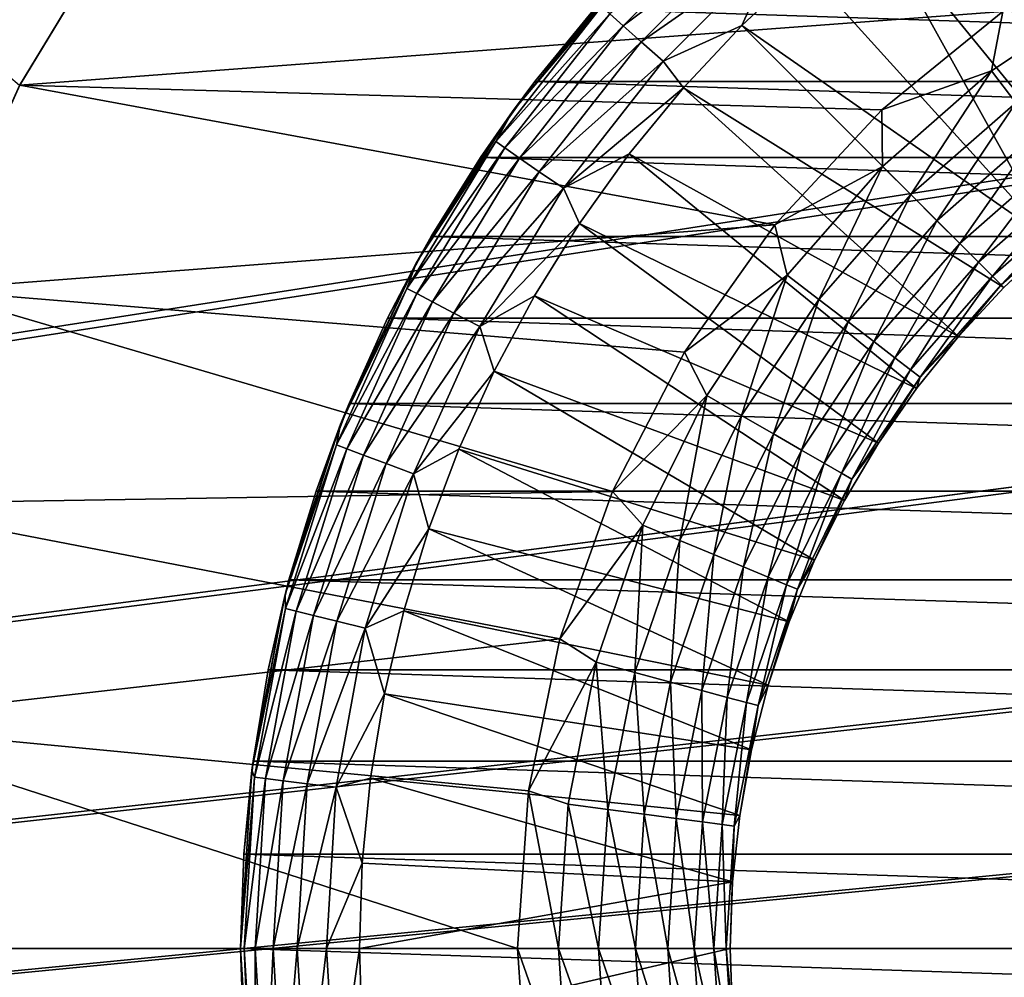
# Model space of a CAD drawing. Header units: metres. Extents: x -125 to 125, y -125 to 125.
# Tile 41 of 71: x -13.28 to -5.33, y -0.23 to 7.5. Entities that reach past the tile are written whole.
import ezdxf

# ---------------------------------------------------------------- set-up
doc = ezdxf.new("R2010")
doc.units = ezdxf.units.M
doc.layers.add('solid_P35300', color=7, linetype='CONTINUOUS')

msp = doc.modelspace()

# ---------------------------------------------------------------- linework, layer by layer
at = {"layer": 'solid_P35300'}
for points in [[(-106, 84), (-12.342908, 8.522517), (-13.282812, 6.968478)], [(-106, 84), (-11.229122, -9.944516), (-9.944516, -11.229122)], [(-106, 84), (-9.944516, -11.229122), (-106, -84)], [(-106, 84), (-12.342908, -8.522517), (-11.229122, -9.944516)], [(-106, 84), (-13.282812, -6.968478), (-12.342908, -8.522517)], [(-5.269665, 9.127328, -28.065758), (-5.855339, 8.763133, -28.065758), (-4.079946, 6.34852, -27)], [(-101.932526, -8.845589, 5.5), (-11.482323, 8.761265, 5.5), (-33.517677, 8.761265, 5.5)], [(-101.932526, -8.845589, 5.5), (-11.017677, 8.761265, 5.5), (-11.482323, 8.761265, 5.5)], [(-101.932526, -8.845589, 5.5), (-101.482323, -8.761265, 5.5), (-11.017677, 8.761265, 5.5)], [(-101.482323, -8.761265, 5.5), (11.017677, 8.761265, 5.5), (-11.017677, 8.761265, 5.5)], [(-101.482323, -8.761265, 5.5), (101.482323, 8.761265, 5.5), (101.017677, 8.761265, 5.5)], [(-101.482323, -8.761265, 5.5), (101.017677, 8.761265, 5.5), (78.982323, 8.761265, 5.5)], [(-101.482323, -8.761265, 5.5), (-101.017677, -8.761265, 5.5), (101.482323, 8.761265, 5.5)], [(-101.482323, -8.761265, 5.5), (78.982323, 8.761265, 5.5), (78.517677, 8.761265, 5.5)], [(-101.482323, -8.761265, 5.5), (78.517677, 8.761265, 5.5), (56.482323, 8.761265, 5.5)], [(-101.482323, -8.761265, 5.5), (56.482323, 8.761265, 5.5), (56.017677, 8.761265, 5.5)], [(-101.482323, -8.761265, 5.5), (56.017677, 8.761265, 5.5), (33.982323, 8.761265, 5.5)], [(-101.482323, -8.761265, 5.5), (33.982323, 8.761265, 5.5), (33.517677, 8.761265, 5.5)], [(-101.482323, -8.761265, 5.5), (33.517677, 8.761265, 5.5), (11.482323, 8.761265, 5.5)], [(-101.482323, -8.761265, 5.5), (11.482323, 8.761265, 5.5), (11.017677, 8.761265, 5.5)], [(-78.982323, -8.761265, 5.5), (101.482323, 8.761265, 5.5), (-101.017677, -8.761265, 5.5)], [(-78.982323, -8.761265, 5.5), (-78.517677, -8.761265, 5.5), (101.482323, 8.761265, 5.5)], [(-56.482323, -8.761265, 5.5), (101.482323, 8.761265, 5.5), (-78.517677, -8.761265, 5.5)], [(-56.482323, -8.761265, 5.5), (-56.017677, -8.761265, 5.5), (101.482323, 8.761265, 5.5)], [(-33.982323, -8.761265, 5.5), (101.482323, 8.761265, 5.5), (-56.017677, -8.761265, 5.5)], [(-33.982323, -8.761265, 5.5), (-33.517677, -8.761265, 5.5), (101.482323, 8.761265, 5.5)], [(-11.482323, -8.761265, 5.5), (101.482323, 8.761265, 5.5), (-33.517677, -8.761265, 5.5)], [(-11.482323, -8.761265, 5.5), (-11.017677, -8.761265, 5.5), (101.482323, 8.761265, 5.5)], [(11.017677, -8.761265, 5.5), (101.482323, 8.761265, 5.5), (-11.017677, -8.761265, 5.5)], [(-5.855339, 8.763133, -28.065758), (-6.415938, 8.361413, -28.065758), (-4.522449, 6.041285, -27)], [(-5.855339, 8.763133, -28.065758), (-4.522449, 6.041285, -27), (-4.079946, 6.34852, -27)], [(-13.28184, 6.970848, -19.5), (-13.282812, 6.968478), (-12.342908, 8.522517)], [(-12.343776, 8.520293, -19.5), (-13.28184, 6.970848, -19.5), (-12.342908, 8.522517)], [(-5.343997, 7.566383, -19.5), (-13.28184, 6.970848, -19.5), (-12.343776, 8.520293, -19.5)], [(-8.518644, 7.546861, -28.852768), (-8.410273, 7.450851, -28.594803), (-7.450851, 8.410273, -28.594803)], [(-7.450851, 8.410273, -28.594803), (-8.410273, 7.450851, -28.594803), (-7.322031, 8.264865, -28.371712)], [(-6.415938, 8.361413, -28.065758), (-6.949064, 7.923889, -28.065758), (-4.941906, 5.703264, -27)], [(-6.415938, 8.361413, -28.065758), (-4.941906, 5.703264, -27), (-4.522449, 6.041285, -27)], [(-8.410273, 7.450851, -28.594803), (-8.264865, 7.322031, -28.371712), (-7.322031, 8.264865, -28.371712)], [(-7.322031, 8.264865, -28.371712), (-8.264865, 7.322031, -28.371712), (-7.165795, 8.088511, -28.192833)], [(-8.264865, 7.322031, -28.371712), (-8.088511, 7.165795, -28.192833), (-7.165795, 8.088511, -28.192833)], [(-7.165795, 8.088511, -28.192833), (-8.088511, 7.165795, -28.192833), (-7.452432, 7.452432, -28.065758)], [(-7.165795, 8.088511, -28.192833), (-7.452432, 7.452432, -28.065758), (-6.949064, 7.923889, -28.065758)], [(-8.38314, 7.872292, -29.427618), (-9.303696, 6.759531, -29.427618), (-8.585443, 7.60604, -29.134802)], [(-9.122564, 6.99999, -38.5), (-9.303696, 6.759531, -29.427618), (-8.38314, 7.872292, -29.427618)], [(-8.643491, 7.584445, -38.5), (-9.122564, 6.99999, -38.5), (-8.38314, 7.872292, -29.427618)], [(-6.949064, 7.923889, -28.065758), (-7.452432, 7.452432, -28.065758), (-4.941906, 5.703264, -27)], [(-4.465647, 7.734727, -19.532616), (-5.437027, 7.085671, -19.532616), (-5.343997, 7.566383, -19.5)], [(-5.240576, 6.829652, -19.630127), (-5.437027, 7.085671, -19.532616), (-4.465647, 7.734727, -19.532616)], [(-5.343997, 7.566383, -19.5), (-6.321083, 6.772651, -19.5), (-13.28184, 6.970848, -19.5)], [(-8.585443, 7.60604, -29.134802), (-9.439653, 6.515722, -29.134802), (-8.518644, 7.546861, -28.852768)], [(-9.303696, 6.759531, -29.427618), (-9.439653, 6.515722, -29.134802), (-8.585443, 7.60604, -29.134802)], [(9.122564, 6.99999, -38.5), (-9.122564, 6.99999, -38.5), (-8.643491, 7.584445, -38.5)], [(9.122564, 6.99999, -38.5), (-8.643491, 7.584445, -38.5), (8.643491, 7.584445, -38.5)], [(-5.437027, 7.085671, -19.532616), (-6.321083, 6.772651, -19.5), (-5.343997, 7.566383, -19.5)], [(-9.439653, 6.515722, -29.134802), (-9.366207, 6.465026, -28.852768), (-8.518644, 7.546861, -28.852768)], [(-8.518644, 7.546861, -28.852768), (-9.366207, 6.465026, -28.852768), (-8.410273, 7.450851, -28.594803)], [(-9.366207, 6.465026, -28.852768), (-9.247052, 6.38278, -28.594803), (-8.410273, 7.450851, -28.594803)], [(-8.410273, 7.450851, -28.594803), (-9.247052, 6.38278, -28.594803), (-8.264865, 7.322031, -28.371712)], [(-8.088511, 7.165795, -28.192833), (-7.923889, 6.949064, -28.065758), (-7.452432, 7.452432, -28.065758)], [(-7.452432, 7.452432, -28.065758), (-7.923889, 6.949064, -28.065758), (-5.336181, 5.336181, -27)], [(-7.452432, 7.452432, -28.065758), (-5.336181, 5.336181, -27), (-4.941906, 5.703264, -27)], [(-9.247052, 6.38278, -28.594803), (-9.087177, 6.272426, -28.371712), (-8.264865, 7.322031, -28.371712)], [(-8.264865, 7.322031, -28.371712), (-9.087177, 6.272426, -28.371712), (-8.088511, 7.165795, -28.192833)], [(-9.087177, 6.272426, -28.371712), (-8.893277, 6.138586, -28.192833), (-8.088511, 7.165795, -28.192833)], [(-8.088511, 7.165795, -28.192833), (-8.893277, 6.138586, -28.192833), (-7.923889, 6.949064, -28.065758)], [(-5.437027, 7.085671, -19.532616), (-6.315378, 6.315378, -19.532616), (-6.321083, 6.772651, -19.5)], [(-6.087191, 6.087191, -19.630127), (-6.315378, 6.315378, -19.532616), (-5.437027, 7.085671, -19.532616)], [(-5.240576, 6.829652, -19.630127), (-6.087191, 6.087191, -19.630127), (-5.437027, 7.085671, -19.532616)], [(-9.122564, 6.99999, -38.5), (-9.563111, 6.385972, -38.5), (-9.303696, 6.759531, -29.427618)], [(9.563111, 6.385972, -38.5), (-9.563111, 6.385972, -38.5), (-9.122564, 6.99999, -38.5)], [(9.563111, 6.385972, -38.5), (-9.122564, 6.99999, -38.5), (9.122564, 6.99999, -38.5)], [(-13.28184, 6.970848, -19.5), (-14.024128, 5.31865, -19.5), (-13.282812, 6.968478)], [(-7.186726, 5.844416, -19.5), (-14.024128, 5.31865, -19.5), (-13.28184, 6.970848, -19.5)], [(-6.321083, 6.772651, -19.5), (-7.186726, 5.844416, -19.5), (-13.28184, 6.970848, -19.5)], [(-8.893277, 6.138586, -28.192833), (-8.361413, 6.415938, -28.065758), (-7.923889, 6.949064, -28.065758)], [(-7.923889, 6.949064, -28.065758), (-8.361413, 6.415938, -28.065758), (-5.703264, 4.941906, -27)], [(-7.923889, 6.949064, -28.065758), (-5.703264, 4.941906, -27), (-5.336181, 5.336181, -27)], [(-9.303696, 6.759531, -29.427618), (-10.077527, 5.540167, -29.427618), (-9.439653, 6.515722, -29.134802)], [(-9.959292, 5.75, -38.5), (-10.077527, 5.540167, -29.427618), (-9.303696, 6.759531, -29.427618)], [(-9.563111, 6.385972, -38.5), (-9.959292, 5.75, -38.5), (-9.303696, 6.759531, -29.427618)], [(-6.315378, 6.315378, -19.532616), (-7.186726, 5.844416, -19.5), (-6.321083, 6.772651, -19.5)], [(-5.876862, 5.876862, -19.78878), (-6.087191, 6.087191, -19.630127), (-5.240576, 6.829652, -19.630127)], [(-5.0595, 6.593669, -19.78878), (-5.876862, 5.876862, -19.78878), (-5.240576, 6.829652, -19.630127)], [(-5.69249, 5.69249, -20.002466), (-5.876862, 5.876862, -19.78878), (-5.0595, 6.593669, -19.78878)], [(-4.900771, 6.386809, -20.002466), (-5.69249, 5.69249, -20.002466), (-5.0595, 6.593669, -19.78878)], [(-9.439653, 6.515722, -29.134802), (-10.156211, 5.33039, -29.134802), (-9.366207, 6.465026, -28.852768)], [(-10.077527, 5.540167, -29.427618), (-10.156211, 5.33039, -29.134802), (-9.439653, 6.515722, -29.134802)], [(-10.156211, 5.33039, -29.134802), (-10.07719, 5.288918, -28.852768), (-9.366207, 6.465026, -28.852768)], [(-9.366207, 6.465026, -28.852768), (-10.07719, 5.288918, -28.852768), (-9.247052, 6.38278, -28.594803)], [(-10.07719, 5.288918, -28.852768), (-9.94899, 5.221633, -28.594803), (-9.247052, 6.38278, -28.594803)], [(9.959292, 5.75, -38.5), (-9.959292, 5.75, -38.5), (-9.563111, 6.385972, -38.5)], [(-9.247052, 6.38278, -28.594803), (-9.94899, 5.221633, -28.594803), (-9.087177, 6.272426, -28.371712)], [(9.959292, 5.75, -38.5), (-9.563111, 6.385972, -38.5), (9.563111, 6.385972, -38.5)], [(-8.893277, 6.138586, -28.192833), (-8.763133, 5.855339, -28.065758), (-8.361413, 6.415938, -28.065758)], [(-8.361413, 6.415938, -28.065758), (-8.763133, 5.855339, -28.065758), (-6.041285, 4.522449, -27)], [(-8.361413, 6.415938, -28.065758), (-6.041285, 4.522449, -27), (-5.703264, 4.941906, -27)], [(-5.541175, 5.541175, -20.262955), (-5.69249, 5.69249, -20.002466), (-4.900771, 6.386809, -20.002466)], [(-4.770501, 6.217038, -20.262955), (-5.541175, 5.541175, -20.262955), (-4.900771, 6.386809, -20.002466)], [(-6.315378, 6.315378, -19.532616), (-7.085671, 5.437027, -19.532616), (-7.186726, 5.844416, -19.5)], [(-6.829652, 5.240576, -19.630127), (-7.085671, 5.437027, -19.532616), (-6.315378, 6.315378, -19.532616)], [(-6.087191, 6.087191, -19.630127), (-6.829652, 5.240576, -19.630127), (-6.315378, 6.315378, -19.532616)], [(-9.94899, 5.221633, -28.594803), (-9.776979, 5.131354, -28.371712), (-9.087177, 6.272426, -28.371712)], [(-9.087177, 6.272426, -28.371712), (-9.776979, 5.131354, -28.371712), (-8.893277, 6.138586, -28.192833)], [(-5.428743, 5.428743, -20.560217), (-5.541175, 5.541175, -20.262955), (-4.770501, 6.217038, -20.262955)], [(-4.673706, 6.090892, -20.560217), (-5.428743, 5.428743, -20.560217), (-4.770501, 6.217038, -20.262955)], [(-9.776979, 5.131354, -28.371712), (-9.568359, 5.021863, -28.192833), (-8.893277, 6.138586, -28.192833)], [(-8.893277, 6.138586, -28.192833), (-9.568359, 5.021863, -28.192833), (-8.763133, 5.855339, -28.065758)], [(-6.593669, 5.0595, -19.78878), (-6.829652, 5.240576, -19.630127), (-6.087191, 6.087191, -19.630127)], [(-5.876862, 5.876862, -19.78878), (-6.593669, 5.0595, -19.78878), (-6.087191, 6.087191, -19.630127)], [(-5.359523, 5.359523, -20.882809), (-5.428743, 5.428743, -20.560217), (-4.673706, 6.090892, -20.560217)], [(-4.614113, 6.01323, -20.882809), (-5.359523, 5.359523, -20.882809), (-4.673706, 6.090892, -20.560217)], [(-5.336181, 5.336181, -21.217966), (-5.359523, 5.359523, -20.882809), (-4.614113, 6.01323, -20.882809)], [(-4.941906, 5.703264, -21.217966), (-5.336181, 5.336181, -21.217966), (-4.614113, 6.01323, -20.882809)], [(-7.186726, 5.844416, -19.5), (-7.914391, 4.815609, -19.5), (-14.024128, 5.31865, -19.5)], [(-9.568359, 5.021863, -28.192833), (-9.127328, 5.269665, -28.065758), (-8.763133, 5.855339, -28.065758)], [(-8.763133, 5.855339, -28.065758), (-9.127328, 5.269665, -28.065758), (-6.34852, 4.079946, -27)], [(-8.763133, 5.855339, -28.065758), (-6.34852, 4.079946, -27), (-6.041285, 4.522449, -27)], [(-7.085671, 5.437027, -19.532616), (-7.914391, 4.815609, -19.5), (-7.186726, 5.844416, -19.5)], [(-6.386809, 4.900771, -20.002466), (-6.593669, 5.0595, -19.78878), (-5.876862, 5.876862, -19.78878)], [(-5.69249, 5.69249, -20.002466), (-6.386809, 4.900771, -20.002466), (-5.876862, 5.876862, -19.78878)], [(-9.959292, 5.75, -38.5), (-10.31197, 5.088911, -38.5), (-10.077527, 5.540167, -29.427618)], [(10.31197, 5.088911, -38.5), (-10.31197, 5.088911, -38.5), (-9.959292, 5.75, -38.5)], [(10.31197, 5.088911, -38.5), (-9.959292, 5.75, -38.5), (9.959292, 5.75, -38.5)], [(-6.217038, 4.770501, -20.262955), (-6.386809, 4.900771, -20.002466), (-5.69249, 5.69249, -20.002466)], [(-5.541175, 5.541175, -20.262955), (-6.217038, 4.770501, -20.262955), (-5.69249, 5.69249, -20.002466)], [(-5.336181, 5.336181, -27), (-5.336181, 5.336181, -21.217966), (-4.941906, 5.703264, -21.217966)], [(-4.941906, 5.703264, -27), (-5.336181, 5.336181, -27), (-4.941906, 5.703264, -21.217966)], [(-10.077527, 5.540167, -29.427618), (-10.69243, 4.233432, -29.427618), (-10.156211, 5.33039, -29.134802)], [(-10.623451, 4.400378, -38.5), (-10.69243, 4.233432, -29.427618), (-10.077527, 5.540167, -29.427618)], [(-10.31197, 5.088911, -38.5), (-10.623451, 4.400378, -38.5), (-10.077527, 5.540167, -29.427618)], [(-6.090892, 4.673706, -20.560217), (-6.217038, 4.770501, -20.262955), (-5.541175, 5.541175, -20.262955)], [(-5.428743, 5.428743, -20.560217), (-6.090892, 4.673706, -20.560217), (-5.541175, 5.541175, -20.262955)], [(-7.085671, 5.437027, -19.532616), (-7.734727, 4.465647, -19.532616), (-7.914391, 4.815609, -19.5)], [(-7.455256, 4.304294, -19.630127), (-7.734727, 4.465647, -19.532616), (-7.085671, 5.437027, -19.532616)], [(-6.829652, 5.240576, -19.630127), (-7.455256, 4.304294, -19.630127), (-7.085671, 5.437027, -19.532616)], [(-6.01323, 4.614113, -20.882809), (-6.090892, 4.673706, -20.560217), (-5.428743, 5.428743, -20.560217)], [(-5.359523, 5.359523, -20.882809), (-6.01323, 4.614113, -20.882809), (-5.428743, 5.428743, -20.560217)], [(-10.156211, 5.33039, -29.134802), (-10.724669, 4.06733, -29.134802), (-10.07719, 5.288918, -28.852768)], [(-10.69243, 4.233432, -29.427618), (-10.724669, 4.06733, -29.134802), (-10.156211, 5.33039, -29.134802)], [(-5.703264, 4.941906, -21.217966), (-6.01323, 4.614113, -20.882809), (-5.359523, 5.359523, -20.882809)], [(-5.336181, 5.336181, -21.217966), (-5.703264, 4.941906, -21.217966), (-5.359523, 5.359523, -20.882809)], [(-5.703264, 4.941906, -27), (-5.703264, 4.941906, -21.217966), (-5.336181, 5.336181, -21.217966)], [(-5.336181, 5.336181, -27), (-5.703264, 4.941906, -27), (-5.336181, 5.336181, -21.217966)], [(-8.496665, 3.689355, -19.5), (-14.564127, 3.589735, -19.5), (-14.024128, 5.31865, -19.5)], [(-7.914391, 4.815609, -19.5), (-8.496665, 3.689355, -19.5), (-14.024128, 5.31865, -19.5)], [(-10.724669, 4.06733, -29.134802), (-10.641225, 4.035684, -28.852768), (-10.07719, 5.288918, -28.852768)], [(-10.07719, 5.288918, -28.852768), (-10.641225, 4.035684, -28.852768), (-9.94899, 5.221633, -28.594803)], [(-9.568359, 5.021863, -28.192833), (-9.452438, 4.661427, -28.065758), (-9.127328, 5.269665, -28.065758)], [(-9.127328, 5.269665, -28.065758), (-9.452438, 4.661427, -28.065758), (-6.623405, 3.616652, -27)], [(-9.127328, 5.269665, -28.065758), (-6.623405, 3.616652, -27), (-6.34852, 4.079946, -27)], [(-10.641225, 4.035684, -28.852768), (-10.505849, 3.984343, -28.594803), (-9.94899, 5.221633, -28.594803)], [(-9.94899, 5.221633, -28.594803), (-10.505849, 3.984343, -28.594803), (-9.776979, 5.131354, -28.371712)], [(-7.197656, 4.155569, -19.78878), (-7.455256, 4.304294, -19.630127), (-6.829652, 5.240576, -19.630127)], [(-6.593669, 5.0595, -19.78878), (-7.197656, 4.155569, -19.78878), (-6.829652, 5.240576, -19.630127)], [(10.623451, 4.400378, -38.5), (-10.623451, 4.400378, -38.5), (-10.31197, 5.088911, -38.5)], [(-10.505849, 3.984343, -28.594803), (-10.32421, 3.915457, -28.371712), (-9.776979, 5.131354, -28.371712)], [(-9.776979, 5.131354, -28.371712), (-10.32421, 3.915457, -28.371712), (-9.568359, 5.021863, -28.192833)], [(10.623451, 4.400378, -38.5), (-10.31197, 5.088911, -38.5), (10.31197, 5.088911, -38.5)], [(-10.32421, 3.915457, -28.371712), (-10.103914, 3.831909, -28.192833), (-9.568359, 5.021863, -28.192833)], [(-9.568359, 5.021863, -28.192833), (-10.103914, 3.831909, -28.192833), (-9.452438, 4.661427, -28.065758)], [(-6.971848, 4.025198, -20.002466), (-7.197656, 4.155569, -19.78878), (-6.593669, 5.0595, -19.78878)], [(-6.386809, 4.900771, -20.002466), (-6.971848, 4.025198, -20.002466), (-6.593669, 5.0595, -19.78878)], [(-5.703264, 4.941906, -21.217966), (-6.041285, 4.522449, -21.217966), (-6.01323, 4.614113, -20.882809)], [(-6.041285, 4.522449, -27), (-6.041285, 4.522449, -21.217966), (-5.703264, 4.941906, -21.217966)], [(-5.703264, 4.941906, -27), (-6.041285, 4.522449, -27), (-5.703264, 4.941906, -21.217966)], [(-6.786525, 3.918202, -20.262955), (-6.971848, 4.025198, -20.002466), (-6.386809, 4.900771, -20.002466)], [(-6.217038, 4.770501, -20.262955), (-6.786525, 3.918202, -20.262955), (-6.386809, 4.900771, -20.002466)], [(-7.734727, 4.465647, -19.532616), (-8.496665, 3.689355, -19.5), (-7.914391, 4.815609, -19.5)], [(-6.648825, 3.838701, -20.560217), (-6.786525, 3.918202, -20.262955), (-6.217038, 4.770501, -20.262955)], [(-6.090892, 4.673706, -20.560217), (-6.648825, 3.838701, -20.560217), (-6.217038, 4.770501, -20.262955)], [(-10.103914, 3.831909, -28.192833), (-9.737072, 4.033227, -28.065758), (-9.452438, 4.661427, -28.065758)], [(-9.452438, 4.661427, -28.065758), (-9.737072, 4.033227, -28.065758), (-6.864538, 3.134929, -27)], [(-9.452438, 4.661427, -28.065758), (-6.864538, 3.134929, -27), (-6.623405, 3.616652, -27)], [(-6.564048, 3.789755, -20.882809), (-6.648825, 3.838701, -20.560217), (-6.090892, 4.673706, -20.560217)], [(-6.01323, 4.614113, -20.882809), (-6.564048, 3.789755, -20.882809), (-6.090892, 4.673706, -20.560217)], [(-6.34852, 4.079946, -21.217966), (-6.564048, 3.789755, -20.882809), (-6.01323, 4.614113, -20.882809)], [(-6.041285, 4.522449, -21.217966), (-6.34852, 4.079946, -21.217966), (-6.01323, 4.614113, -20.882809)], [(-7.734727, 4.465647, -19.532616), (-8.251439, 3.417858, -19.532616), (-8.496665, 3.689355, -19.5)], [(-7.953298, 3.294364, -19.630127), (-8.251439, 3.417858, -19.532616), (-7.734727, 4.465647, -19.532616)], [(-7.455256, 4.304294, -19.630127), (-7.953298, 3.294364, -19.630127), (-7.734727, 4.465647, -19.532616)], [(-6.34852, 4.079946, -27), (-6.34852, 4.079946, -21.217966), (-6.041285, 4.522449, -21.217966)], [(-6.041285, 4.522449, -27), (-6.34852, 4.079946, -27), (-6.041285, 4.522449, -21.217966)], [(-10.623451, 4.400378, -38.5), (-10.890067, 3.69326, -38.5), (-10.69243, 4.233432, -29.427618)], [(10.890067, 3.69326, -38.5), (-10.890067, 3.69326, -38.5), (-10.623451, 4.400378, -38.5)], [(10.890067, 3.69326, -38.5), (-10.623451, 4.400378, -38.5), (10.623451, 4.400378, -38.5)], [(-7.67849, 3.180535, -19.78878), (-7.953298, 3.294364, -19.630127), (-7.455256, 4.304294, -19.630127)], [(-7.197656, 4.155569, -19.78878), (-7.67849, 3.180535, -19.78878), (-7.455256, 4.304294, -19.630127)], [(-10.69243, 4.233432, -29.427618), (-11.138706, 2.859934, -29.427618), (-10.724669, 4.06733, -29.134802)], [(-11.108147, 2.976419, -38.5), (-11.138706, 2.859934, -29.427618), (-10.69243, 4.233432, -29.427618)], [(-10.890067, 3.69326, -38.5), (-11.108147, 2.976419, -38.5), (-10.69243, 4.233432, -29.427618)], [(-7.437597, 3.080753, -20.002466), (-7.67849, 3.180535, -19.78878), (-7.197656, 4.155569, -19.78878)], [(-6.971848, 4.025198, -20.002466), (-7.437597, 3.080753, -20.002466), (-7.197656, 4.155569, -19.78878)], [(-11.138706, 2.859934, -29.427618), (-11.136736, 2.744959, -29.134802), (-10.724669, 4.06733, -29.134802)], [(-10.724669, 4.06733, -29.134802), (-11.136736, 2.744959, -29.134802), (-10.641225, 4.035684, -28.852768)], [(-6.34852, 4.079946, -21.217966), (-6.623405, 3.616652, -21.217966), (-6.564048, 3.789755, -20.882809)], [(-6.623405, 3.616652, -27), (-6.623405, 3.616652, -21.217966), (-6.34852, 4.079946, -21.217966)], [(-6.34852, 4.079946, -27), (-6.623405, 3.616652, -27), (-6.34852, 4.079946, -21.217966)], [(-11.136736, 2.744959, -29.134802), (-11.050086, 2.723602, -28.852768), (-10.641225, 4.035684, -28.852768)], [(-10.641225, 4.035684, -28.852768), (-11.050086, 2.723602, -28.852768), (-10.505849, 3.984343, -28.594803)], [(-11.050086, 2.723602, -28.852768), (-10.90951, 2.688952, -28.594803), (-10.505849, 3.984343, -28.594803)], [(-10.505849, 3.984343, -28.594803), (-10.90951, 2.688952, -28.594803), (-10.32421, 3.915457, -28.371712)], [(-10.103914, 3.831909, -28.192833), (-9.98001, 3.387757, -28.065758), (-9.737072, 4.033227, -28.065758)], [(-9.737072, 4.033227, -28.065758), (-9.98001, 3.387757, -28.065758), (-7.070691, 2.637231, -27)], [(-9.737072, 4.033227, -28.065758), (-7.070691, 2.637231, -27), (-6.864538, 3.134929, -27)], [(-7.239894, 2.998862, -20.262955), (-7.437597, 3.080753, -20.002466), (-6.971848, 4.025198, -20.002466)], [(-6.786525, 3.918202, -20.262955), (-7.239894, 2.998862, -20.262955), (-6.971848, 4.025198, -20.002466)], [(-10.90951, 2.688952, -28.594803), (-10.720892, 2.642462, -28.371712), (-10.32421, 3.915457, -28.371712)], [(-10.32421, 3.915457, -28.371712), (-10.720892, 2.642462, -28.371712), (-10.103914, 3.831909, -28.192833)], [(-7.092994, 2.938014, -20.560217), (-7.239894, 2.998862, -20.262955), (-6.786525, 3.918202, -20.262955)], [(-6.648825, 3.838701, -20.560217), (-7.092994, 2.938014, -20.560217), (-6.786525, 3.918202, -20.262955)], [(-10.720892, 2.642462, -28.371712), (-10.492131, 2.586078, -28.192833), (-10.103914, 3.831909, -28.192833)], [(-10.103914, 3.831909, -28.192833), (-10.492131, 2.586078, -28.192833), (-9.98001, 3.387757, -28.065758)], [(-7.002554, 2.900553, -20.882809), (-7.092994, 2.938014, -20.560217), (-6.648825, 3.838701, -20.560217)], [(-6.564048, 3.789755, -20.882809), (-7.002554, 2.900553, -20.882809), (-6.648825, 3.838701, -20.560217)], [(-6.864538, 3.134929, -21.217966), (-7.002554, 2.900553, -20.882809), (-6.564048, 3.789755, -20.882809)], [(-6.623405, 3.616652, -21.217966), (-6.864538, 3.134929, -21.217966), (-6.564048, 3.789755, -20.882809)], [(-8.496665, 3.689355, -19.5), (-8.920482, 2.501016, -19.5), (-14.564127, 3.589735, -19.5)], [(11.108147, 2.976419, -38.5), (-11.108147, 2.976419, -38.5), (-10.890067, 3.69326, -38.5)], [(11.108147, 2.976419, -38.5), (-10.890067, 3.69326, -38.5), (10.890067, 3.69326, -38.5)], [(-8.251439, 3.417858, -19.532616), (-8.920482, 2.501016, -19.5), (-8.496665, 3.689355, -19.5)], [(-8.920482, 2.501016, -19.5), (-14.887865, 1.820945, -19.5), (-14.564127, 3.589735, -19.5)], [(-6.864538, 3.134929, -27), (-6.864538, 3.134929, -21.217966), (-6.623405, 3.616652, -21.217966)], [(-6.623405, 3.616652, -27), (-6.864538, 3.134929, -27), (-6.623405, 3.616652, -21.217966)], [(-10.492131, 2.586078, -28.192833), (-10.180212, 2.72778, -28.065758), (-9.98001, 3.387757, -28.065758)], [(-9.98001, 3.387757, -28.065758), (-10.180212, 2.72778, -28.065758), (-7.240814, 2.126095, -27)], [(-9.98001, 3.387757, -28.065758), (-7.240814, 2.126095, -27), (-7.070691, 2.637231, -27)], [(-8.251439, 3.417858, -19.532616), (-8.626966, 2.311589, -19.532616), (-8.920482, 2.501016, -19.5)], [(-8.315257, 2.228066, -19.630127), (-8.626966, 2.311589, -19.532616), (-8.251439, 3.417858, -19.532616)], [(-7.953298, 3.294364, -19.630127), (-8.315257, 2.228066, -19.630127), (-8.251439, 3.417858, -19.532616)], [(-8.027943, 2.151081, -19.78878), (-8.315257, 2.228066, -19.630127), (-7.953298, 3.294364, -19.630127)], [(-7.67849, 3.180535, -19.78878), (-8.027943, 2.151081, -19.78878), (-7.953298, 3.294364, -19.630127)], [(-7.776086, 2.083596, -20.002466), (-8.027943, 2.151081, -19.78878), (-7.67849, 3.180535, -19.78878)], [(-7.437597, 3.080753, -20.002466), (-7.776086, 2.083596, -20.002466), (-7.67849, 3.180535, -19.78878)], [(-6.864538, 3.134929, -21.217966), (-7.070691, 2.637231, -21.217966), (-7.002554, 2.900553, -20.882809)], [(-7.070691, 2.637231, -27), (-7.070691, 2.637231, -21.217966), (-6.864538, 3.134929, -21.217966)], [(-6.864538, 3.134929, -27), (-7.070691, 2.637231, -27), (-6.864538, 3.134929, -21.217966)], [(-7.569386, 2.028211, -20.262955), (-7.776086, 2.083596, -20.002466), (-7.437597, 3.080753, -20.002466)], [(-7.239894, 2.998862, -20.262955), (-7.569386, 2.028211, -20.262955), (-7.437597, 3.080753, -20.002466)], [(-11.108147, 2.976419, -38.5), (-11.27708, 2.25133, -38.5), (-11.138706, 2.859934, -29.427618)], [(11.27708, 2.25133, -38.5), (-11.27708, 2.25133, -38.5), (-11.108147, 2.976419, -38.5)], [(11.27708, 2.25133, -38.5), (-11.108147, 2.976419, -38.5), (11.108147, 2.976419, -38.5)], [(-7.415801, 1.987058, -20.560217), (-7.569386, 2.028211, -20.262955), (-7.239894, 2.998862, -20.262955)], [(-7.092994, 2.938014, -20.560217), (-7.415801, 1.987058, -20.560217), (-7.239894, 2.998862, -20.262955)], [(-7.321245, 1.961722, -20.882809), (-7.415801, 1.987058, -20.560217), (-7.092994, 2.938014, -20.560217)], [(-7.002554, 2.900553, -20.882809), (-7.321245, 1.961722, -20.882809), (-7.092994, 2.938014, -20.560217)], [(-7.240814, 2.126095, -21.217966), (-7.321245, 1.961722, -20.882809), (-7.002554, 2.900553, -20.882809)], [(-7.070691, 2.637231, -21.217966), (-7.240814, 2.126095, -21.217966), (-7.002554, 2.900553, -20.882809)], [(-11.138706, 2.859934, -29.427618), (-11.409319, 1.441332, -29.427618), (-11.136736, 2.744959, -29.134802)], [(-11.398699, 1.513564, -38.5), (-11.409319, 1.441332, -29.427618), (-11.138706, 2.859934, -29.427618)], [(-11.27708, 2.25133, -38.5), (-11.398699, 1.513564, -38.5), (-11.138706, 2.859934, -29.427618)], [(-11.409319, 1.441332, -29.427618), (-11.386405, 1.38256, -29.134802), (-11.136736, 2.744959, -29.134802)], [(-11.136736, 2.744959, -29.134802), (-11.386405, 1.38256, -29.134802), (-11.050086, 2.723602, -28.852768)], [(-11.386405, 1.38256, -29.134802), (-11.297812, 1.371803, -28.852768), (-11.050086, 2.723602, -28.852768)], [(-11.050086, 2.723602, -28.852768), (-11.297812, 1.371803, -28.852768), (-10.90951, 2.688952, -28.594803)], [(-10.492131, 2.586078, -28.192833), (-10.336821, 2.056121, -28.065758), (-10.180212, 2.72778, -28.065758)], [(-10.180212, 2.72778, -28.065758), (-10.336821, 2.056121, -28.065758), (-7.374039, 1.604124, -27)], [(-10.180212, 2.72778, -28.065758), (-7.374039, 1.604124, -27), (-7.240814, 2.126095, -27)], [(-11.297812, 1.371803, -28.852768), (-11.154084, 1.354351, -28.594803), (-10.90951, 2.688952, -28.594803)], [(-10.90951, 2.688952, -28.594803), (-11.154084, 1.354351, -28.594803), (-10.720892, 2.642462, -28.371712)], [(-11.154084, 1.354351, -28.594803), (-10.961238, 1.330935, -28.371712), (-10.720892, 2.642462, -28.371712)], [(-10.720892, 2.642462, -28.371712), (-10.961238, 1.330935, -28.371712), (-10.492131, 2.586078, -28.192833)], [(-7.240814, 2.126095, -27), (-7.240814, 2.126095, -21.217966), (-7.070691, 2.637231, -21.217966)], [(-7.070691, 2.637231, -27), (-7.240814, 2.126095, -27), (-7.070691, 2.637231, -21.217966)], [(-10.961238, 1.330935, -28.371712), (-10.727348, 1.302536, -28.192833), (-10.492131, 2.586078, -28.192833)], [(-10.492131, 2.586078, -28.192833), (-10.727348, 1.302536, -28.192833), (-10.336821, 2.056121, -28.065758)], [(-8.920482, 2.501016, -19.5), (-9.174835, 1.274691, -19.5), (-14.887865, 1.820945, -19.5)], [(-8.626966, 2.311589, -19.532616), (-9.174835, 1.274691, -19.5), (-8.920482, 2.501016, -19.5)], [(-8.626966, 2.311589, -19.532616), (-8.854885, 1.165768, -19.532616), (-9.174835, 1.274691, -19.5)], [(-8.53494, 1.123646, -19.630127), (-8.854885, 1.165768, -19.532616), (-8.626966, 2.311589, -19.532616)], [(-8.315257, 2.228066, -19.630127), (-8.53494, 1.123646, -19.630127), (-8.626966, 2.311589, -19.532616)], [(11.398699, 1.513564, -38.5), (-11.398699, 1.513564, -38.5), (-11.27708, 2.25133, -38.5)], [(11.398699, 1.513564, -38.5), (-11.27708, 2.25133, -38.5), (11.27708, 2.25133, -38.5)], [(-8.240035, 1.084821, -19.78878), (-8.53494, 1.123646, -19.630127), (-8.315257, 2.228066, -19.630127)], [(-8.027943, 2.151081, -19.78878), (-8.240035, 1.084821, -19.78878), (-8.315257, 2.228066, -19.630127)], [(-7.981524, 1.050788, -20.002466), (-8.240035, 1.084821, -19.78878), (-8.027943, 2.151081, -19.78878)], [(-7.776086, 2.083596, -20.002466), (-7.981524, 1.050788, -20.002466), (-8.027943, 2.151081, -19.78878)], [(-7.769363, 1.022856, -20.262955), (-7.981524, 1.050788, -20.002466), (-7.776086, 2.083596, -20.002466)], [(-7.569386, 2.028211, -20.262955), (-7.769363, 1.022856, -20.262955), (-7.776086, 2.083596, -20.002466)], [(-7.240814, 2.126095, -21.217966), (-7.374039, 1.604124, -21.217966), (-7.321245, 1.961722, -20.882809)], [(-7.374039, 1.604124, -27), (-7.374039, 1.604124, -21.217966), (-7.240814, 2.126095, -21.217966)], [(-7.240814, 2.126095, -27), (-7.374039, 1.604124, -27), (-7.240814, 2.126095, -21.217966)], [(-10.727348, 1.302536, -28.192833), (-10.449165, 1.375659, -28.065758), (-10.336821, 2.056121, -28.065758)], [(-10.336821, 2.056121, -28.065758), (-10.449165, 1.375659, -28.065758), (-7.469687, 1.073979, -27)], [(-10.336821, 2.056121, -28.065758), (-7.469687, 1.073979, -27), (-7.374039, 1.604124, -27)], [(-7.61172, 1.002102, -20.560217), (-7.769363, 1.022856, -20.262955), (-7.569386, 2.028211, -20.262955)], [(-7.415801, 1.987058, -20.560217), (-7.61172, 1.002102, -20.560217), (-7.569386, 2.028211, -20.262955)], [(-7.514667, 0.989325, -20.882809), (-7.61172, 1.002102, -20.560217), (-7.415801, 1.987058, -20.560217)], [(-7.321245, 1.961722, -20.882809), (-7.514667, 0.989325, -20.882809), (-7.415801, 1.987058, -20.560217)], [(-7.469687, 1.073979, -21.217966), (-7.514667, 0.989325, -20.882809), (-7.321245, 1.961722, -20.882809)], [(-7.374039, 1.604124, -21.217966), (-7.469687, 1.073979, -21.217966), (-7.321245, 1.961722, -20.882809)], [(-9.264466, 0, -19.5), (-15, 0, -19.5), (-14.887865, 1.820945, -19.5)], [(-9.174835, 1.274691, -19.5), (-9.264466, 0, -19.5), (-14.887865, 1.820945, -19.5)], [(-7.469687, 1.073979, -27), (-7.469687, 1.073979, -21.217966), (-7.374039, 1.604124, -21.217966)], [(-7.374039, 1.604124, -27), (-7.469687, 1.073979, -27), (-7.374039, 1.604124, -21.217966)], [(-11.398699, 1.513564, -38.5), (-11.473005, 0.763121, -38.5), (-11.409319, 1.441332, -29.427618)], [(11.473005, 0.763121, -38.5), (-11.473005, 0.763121, -38.5), (-11.398699, 1.513564, -38.5)], [(11.473005, 0.763121, -38.5), (-11.398699, 1.513564, -38.5), (11.398699, 1.513564, -38.5)], [(-11.409319, 1.441332, -29.427618), (-11.5, 0, -29.427618), (-11.386405, 1.38256, -29.134802)], [(-11.5, 0, -38.5), (-11.5, 0, -29.427618), (-11.409319, 1.441332, -29.427618)], [(-11.473005, 0.763121, -38.5), (-11.5, 0, -38.5), (-11.409319, 1.441332, -29.427618)], [(-11.5, 0, -29.427618), (-11.470035, 0, -29.134802), (-11.386405, 1.38256, -29.134802)], [(-11.386405, 1.38256, -29.134802), (-11.470035, 0, -29.134802), (-11.297812, 1.371803, -28.852768)], [(-11.470035, 0, -29.134802), (-11.380792, 0, -28.852768), (-11.297812, 1.371803, -28.852768)], [(-11.297812, 1.371803, -28.852768), (-11.380792, 0, -28.852768), (-11.154084, 1.354351, -28.594803)], [(-11.380792, 0, -28.852768), (-11.236007, 0, -28.594803), (-11.154084, 1.354351, -28.594803)], [(-11.154084, 1.354351, -28.594803), (-11.236007, 0, -28.594803), (-10.961238, 1.330935, -28.371712)], [(-10.727348, 1.302536, -28.192833), (-10.516766, 0.689305, -28.065758), (-10.449165, 1.375659, -28.065758)], [(-10.449165, 1.375659, -28.065758), (-10.516766, 0.689305, -28.065758), (-7.527272, 0.538361, -27)], [(-10.449165, 1.375659, -28.065758), (-7.527272, 0.538361, -27), (-7.469687, 1.073979, -27)], [(-11.236007, 0, -28.594803), (-11.041744, 0, -28.371712), (-10.961238, 1.330935, -28.371712)], [(-10.961238, 1.330935, -28.371712), (-11.041744, 0, -28.371712), (-10.727348, 1.302536, -28.192833)], [(-11.041744, 0, -28.371712), (-10.806138, 0, -28.192833), (-10.727348, 1.302536, -28.192833)], [(-10.727348, 1.302536, -28.192833), (-10.806138, 0, -28.192833), (-10.516766, 0.689305, -28.065758)], [(-8.931293, 0, -19.532616), (-9.264466, 0, -19.5), (-9.174835, 1.274691, -19.5)], [(-8.854885, 1.165768, -19.532616), (-8.931293, 0, -19.532616), (-9.174835, 1.274691, -19.5)], [(-8.608588, 0, -19.630127), (-8.931293, 0, -19.532616), (-8.854885, 1.165768, -19.532616)], [(-8.53494, 1.123646, -19.630127), (-8.608588, 0, -19.630127), (-8.854885, 1.165768, -19.532616)], [(-8.311137, 0, -19.78878), (-8.608588, 0, -19.630127), (-8.53494, 1.123646, -19.630127)], [(-8.240035, 1.084821, -19.78878), (-8.311137, 0, -19.78878), (-8.53494, 1.123646, -19.630127)], [(-8.050397, 0, -20.002466), (-8.311137, 0, -19.78878), (-8.240035, 1.084821, -19.78878)], [(-7.981524, 1.050788, -20.002466), (-8.050397, 0, -20.002466), (-8.240035, 1.084821, -19.78878)], [(-7.836404, 0, -20.262955), (-8.050397, 0, -20.002466), (-7.981524, 1.050788, -20.002466)], [(-7.769363, 1.022856, -20.262955), (-7.836404, 0, -20.262955), (-7.981524, 1.050788, -20.002466)], [(-7.469687, 1.073979, -21.217966), (-7.527272, 0.538361, -21.217966), (-7.514667, 0.989325, -20.882809)], [(-7.527272, 0.538361, -27), (-7.527272, 0.538361, -21.217966), (-7.469687, 1.073979, -21.217966)], [(-7.469687, 1.073979, -27), (-7.527272, 0.538361, -27), (-7.469687, 1.073979, -21.217966)], [(-7.677402, 0, -20.560217), (-7.836404, 0, -20.262955), (-7.769363, 1.022856, -20.262955)], [(-7.61172, 1.002102, -20.560217), (-7.677402, 0, -20.560217), (-7.769363, 1.022856, -20.262955)], [(-7.57951, 0, -20.882809), (-7.677402, 0, -20.560217), (-7.61172, 1.002102, -20.560217)], [(-7.514667, 0.989325, -20.882809), (-7.57951, 0, -20.882809), (-7.61172, 1.002102, -20.560217)], [(-7.5465, 0, -21.217966), (-7.57951, 0, -20.882809), (-7.514667, 0.989325, -20.882809)], [(-7.527272, 0.538361, -21.217966), (-7.5465, 0, -21.217966), (-7.514667, 0.989325, -20.882809)], [(11.5, 0, -38.5), (-11.5, 0, -38.5), (-11.473005, 0.763121, -38.5)], [(11.5, 0, -38.5), (-11.473005, 0.763121, -38.5), (11.473005, 0.763121, -38.5)], [(-10.806138, 0, -28.192833), (-10.53933, 0, -28.065758), (-10.516766, 0.689305, -28.065758)], [(-10.516766, 0.689305, -28.065758), (-10.53933, 0, -28.065758), (-7.527272, 0.538361, -27)], [(-10.53933, 0, -28.065758), (-7.5465, 0, -27), (-7.527272, 0.538361, -27)], [(-7.5465, 0, -27), (-7.5465, 0, -21.217966), (-7.527272, 0.538361, -21.217966)], [(-7.527272, 0.538361, -27), (-7.5465, 0, -27), (-7.527272, 0.538361, -21.217966)], [(-9.174835, -1.274691, -19.5), (-15, 0, -19.5), (-9.264466, 0, -19.5)], [(-14.887865, -1.820945, -19.5), (-15, 0, -19.5), (-9.174835, -1.274691, -19.5)], [(-11.409319, -1.441332, -29.427618), (-11.470035, 0, -29.134802), (-11.5, 0, -29.427618)], [(-11.473005, -0.763121, -38.5), (-11.5, 0, -29.427618), (-11.5, 0, -38.5)], [(-11.409319, -1.441332, -29.427618), (-11.5, 0, -29.427618), (-11.473005, -0.763121, -38.5)], [(11.473005, -0.763121, -38.5), (-11.5, 0, -38.5), (11.5, 0, -38.5)], [(11.473005, -0.763121, -38.5), (-11.473005, -0.763121, -38.5), (-11.5, 0, -38.5)], [(-11.386405, -1.38256, -29.134802), (-11.380792, 0, -28.852768), (-11.470035, 0, -29.134802)], [(-11.409319, -1.441332, -29.427618), (-11.386405, -1.38256, -29.134802), (-11.470035, 0, -29.134802)], [(-11.386405, -1.38256, -29.134802), (-11.297812, -1.371803, -28.852768), (-11.380792, 0, -28.852768)], [(-11.297812, -1.371803, -28.852768), (-11.236007, 0, -28.594803), (-11.380792, 0, -28.852768)], [(-11.297812, -1.371803, -28.852768), (-11.154084, -1.354351, -28.594803), (-11.236007, 0, -28.594803)], [(-11.154084, -1.354351, -28.594803), (-11.041744, 0, -28.371712), (-11.236007, 0, -28.594803)], [(-11.154084, -1.354351, -28.594803), (-10.961238, -1.330935, -28.371712), (-11.041744, 0, -28.371712)], [(-10.961238, -1.330935, -28.371712), (-10.806138, 0, -28.192833), (-11.041744, 0, -28.371712)], [(-10.961238, -1.330935, -28.371712), (-10.727348, -1.302536, -28.192833), (-10.806138, 0, -28.192833)], [(-10.727348, -1.302536, -28.192833), (-10.53933, 0, -28.065758), (-10.806138, 0, -28.192833)], [(-10.727348, -1.302536, -28.192833), (-10.516766, -0.689305, -28.065758), (-10.53933, 0, -28.065758)], [(-10.516766, -0.689305, -28.065758), (-7.5465, 0, -27), (-10.53933, 0, -28.065758)], [(-10.516766, -0.689305, -28.065758), (-7.527272, -0.538361, -27), (-7.5465, 0, -27)], [(-8.854885, -1.165768, -19.532616), (-9.174835, -1.274691, -19.5), (-9.264466, 0, -19.5)], [(-8.854885, -1.165768, -19.532616), (-9.264466, 0, -19.5), (-8.931293, 0, -19.532616)], [(-8.53494, -1.123646, -19.630127), (-8.931293, 0, -19.532616), (-8.608588, 0, -19.630127)], [(-8.53494, -1.123646, -19.630127), (-8.854885, -1.165768, -19.532616), (-8.931293, 0, -19.532616)], [(-8.240035, -1.084821, -19.78878), (-8.608588, 0, -19.630127), (-8.311137, 0, -19.78878)], [(-8.240035, -1.084821, -19.78878), (-8.53494, -1.123646, -19.630127), (-8.608588, 0, -19.630127)], [(-7.981524, -1.050788, -20.002466), (-8.311137, 0, -19.78878), (-8.050397, 0, -20.002466)], [(-7.981524, -1.050788, -20.002466), (-8.240035, -1.084821, -19.78878), (-8.311137, 0, -19.78878)], [(-7.769363, -1.022856, -20.262955), (-8.050397, 0, -20.002466), (-7.836404, 0, -20.262955)], [(-7.769363, -1.022856, -20.262955), (-7.981524, -1.050788, -20.002466), (-8.050397, 0, -20.002466)], [(-7.61172, -1.002102, -20.560217), (-7.836404, 0, -20.262955), (-7.677402, 0, -20.560217)], [(-7.61172, -1.002102, -20.560217), (-7.769363, -1.022856, -20.262955), (-7.836404, 0, -20.262955)], [(-7.514667, -0.989325, -20.882809), (-7.677402, 0, -20.560217), (-7.57951, 0, -20.882809)], [(-7.514667, -0.989325, -20.882809), (-7.61172, -1.002102, -20.560217), (-7.677402, 0, -20.560217)], [(-7.527272, -0.538361, -21.217966), (-7.57951, 0, -20.882809), (-7.5465, 0, -21.217966)], [(-7.527272, -0.538361, -21.217966), (-7.514667, -0.989325, -20.882809), (-7.57951, 0, -20.882809)], [(-7.527272, -0.538361, -27), (-7.5465, 0, -21.217966), (-7.5465, 0, -27)], [(-7.527272, -0.538361, -27), (-7.527272, -0.538361, -21.217966), (-7.5465, 0, -21.217966)]]:
    msp.add_3dface(points, dxfattribs=at)

doc.saveas('drawing.dxf')
